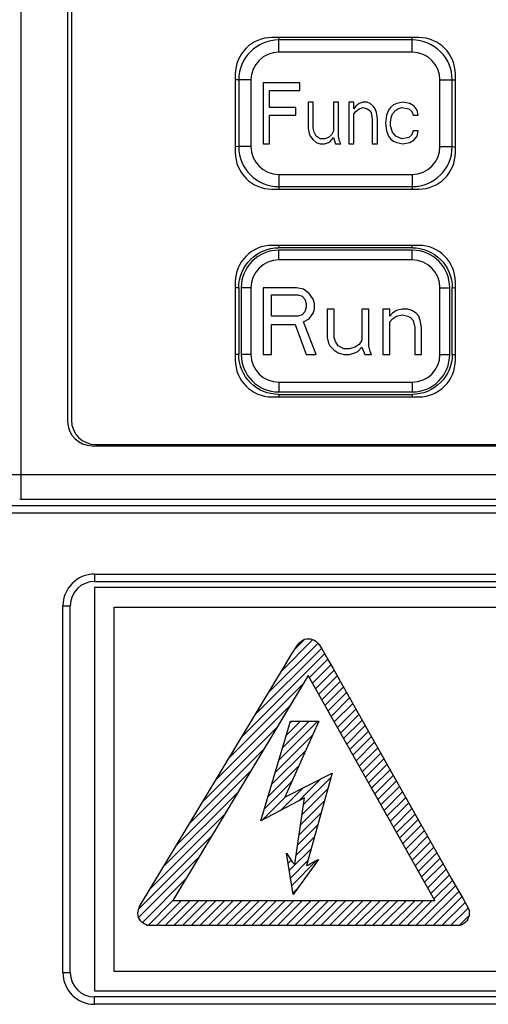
# Model space of a CAD drawing. Extents: x -841 to -216, y -127 to 601.
# Tile 27 of 201: x -594 to -575, y 154 to 194. Entities that reach past the tile are written whole.
import ezdxf

# ---------------------------------------------------------------- set-up
doc = ezdxf.new("R2010")
doc.units = 0
doc.header["$LTSCALE"] = 23.1
doc.layers.add('HEATSINK_AM_0', color=7, linetype='CONTINUOUS')

msp = doc.modelspace()

# ---------------------------------------------------------------- linework, layer by layer
at = {"layer": 'HEATSINK_AM_0', "color": 7}
for p, q in [((-593.726, 174.208), (-593.726, 223.79)), ((-591.826, 220.601), (-591.826, 177.398)), ((-591.67, 220.549), (-591.67, 177.449)), ((-577.47, 193.099), (-583.47, 193.099)), ((-583.192, 193), (-583.196, 193.099)), ((-577.737, 193), (-583.192, 193)), ((-583.192, 192.5), (-583.192, 193)), ((-577.737, 193), (-577.734, 193.099)), ((-577.737, 192.5), (-577.737, 193)), ((-577.737, 192.5), (-583.192, 192.5)), ((-584.97, 191.599), (-584.97, 188.399)), ((-584.328, 191.364), (-584.828, 191.364)), ((-584.828, 191.364), (-584.828, 188.637)), ((-584.328, 191.364), (-584.328, 188.637)), ((-576.601, 191.364), (-576.101, 191.364)), ((-576.601, 188.637), (-576.601, 191.364)), ((-576.101, 191.364), (-575.999, 191.368)), ((-576.101, 188.637), (-576.101, 191.364)), ((-575.999, 191.368), (-575.97, 191.37)), ((-575.97, 188.399), (-575.97, 191.599)), ((-582.328, 191.25), (-583.828, 191.25)), ((-583.828, 191.25), (-583.828, 188.75)), ((-582.328, 190.931), (-582.328, 191.25)), ((-583.578, 190.931), (-582.328, 190.931)), ((-583.578, 190.24), (-583.578, 190.931)), ((-582.495, 190.24), (-583.578, 190.24)), ((-582.495, 189.92), (-582.495, 190.24)), ((-581.786, 190.452), (-581.995, 190.452)), ((-581.995, 190.452), (-581.995, 189.389)), ((-581.786, 189.389), (-581.786, 190.452)), ((-580.745, 190.452), (-580.953, 190.452)), ((-580.953, 190.452), (-580.953, 189.282)), ((-580.745, 189.069), (-580.745, 190.452)), ((-580.12, 190.452), (-580.328, 190.452)), ((-580.328, 190.452), (-580.328, 188.75)), ((-580.12, 190.186), (-580.12, 190.452)), ((-580.036, 190.293), (-580.12, 190.186)), ((-579.911, 190.399), (-580.036, 190.293)), ((-580.036, 190.08), (-579.911, 190.186)), ((-579.745, 190.452), (-579.911, 190.399)), ((-579.911, 190.186), (-579.745, 190.24)), ((-579.578, 190.452), (-579.745, 190.452)), ((-579.745, 190.24), (-579.578, 190.186)), ((-579.453, 190.399), (-579.578, 190.452)), ((-579.578, 190.186), (-579.495, 190.133)), ((-579.495, 190.133), (-579.411, 190.027)), ((-579.328, 190.293), (-579.453, 190.399)), ((-579.245, 190.186), (-579.328, 190.293)), ((-579.203, 190.027), (-579.245, 190.186)), ((-578.703, 190.133), (-578.786, 189.92)), ((-578.62, 190.24), (-578.703, 190.133)), ((-578.495, 190.346), (-578.62, 190.24)), ((-578.536, 189.974), (-578.411, 190.133)), ((-578.37, 190.399), (-578.495, 190.346)), ((-578.411, 190.133), (-578.328, 190.186)), ((-578.12, 190.452), (-578.37, 190.399)), ((-578.328, 190.186), (-578.161, 190.24)), ((-578.161, 190.24), (-577.87, 190.186)), ((-577.828, 190.399), (-578.12, 190.452)), ((-577.87, 190.186), (-577.745, 190.08)), ((-577.661, 190.293), (-577.828, 190.399)), ((-577.536, 190.133), (-577.661, 190.293)), ((-577.495, 189.92), (-577.536, 190.133)), ((-583.578, 189.92), (-582.495, 189.92)), ((-583.578, 188.75), (-583.578, 189.92)), ((-580.12, 189.974), (-580.036, 190.08)), ((-580.12, 188.75), (-580.12, 189.974)), ((-579.411, 190.027), (-579.37, 189.761)), ((-579.37, 189.761), (-579.37, 188.75)), ((-579.161, 189.761), (-579.203, 190.027)), ((-579.161, 188.75), (-579.161, 189.761)), ((-578.786, 189.92), (-578.828, 189.601)), ((-578.62, 189.655), (-578.578, 189.867)), ((-578.578, 189.867), (-578.536, 189.974)), ((-577.745, 190.08), (-577.703, 189.92)), ((-577.703, 189.92), (-577.495, 189.92)), ((-581.995, 189.389), (-581.953, 189.176)), ((-581.745, 189.229), (-581.786, 189.389)), ((-578.828, 189.601), (-578.786, 189.282)), ((-578.62, 189.495), (-578.62, 189.655)), ((-578.536, 189.229), (-578.62, 189.495)), ((-581.953, 189.176), (-581.911, 189.069)), ((-581.911, 189.069), (-581.786, 188.91)), ((-581.661, 189.069), (-581.745, 189.229)), ((-581.495, 188.963), (-581.661, 189.069)), ((-581.328, 188.963), (-581.495, 188.963)), ((-581.161, 189.016), (-581.328, 188.963)), ((-581.036, 189.123), (-581.161, 189.016)), ((-581.078, 188.857), (-580.953, 189.016)), ((-580.953, 189.282), (-581.036, 189.123)), ((-580.953, 189.016), (-580.87, 188.75)), ((-580.703, 188.857), (-580.745, 189.069)), ((-578.786, 189.282), (-578.703, 189.069)), ((-578.703, 189.069), (-578.62, 188.963)), ((-578.62, 188.963), (-578.495, 188.857)), ((-578.411, 189.069), (-578.536, 189.229)), ((-578.161, 188.963), (-578.411, 189.069)), ((-577.87, 189.016), (-578.161, 188.963)), ((-577.745, 189.123), (-577.87, 189.016)), ((-577.703, 189.282), (-577.745, 189.123)), ((-577.495, 189.282), (-577.703, 189.282)), ((-577.661, 188.91), (-577.536, 189.069)), ((-577.536, 189.069), (-577.495, 189.282)), ((-584.929, 188.632), (-584.97, 188.63)), ((-584.828, 188.637), (-584.929, 188.632)), ((-584.328, 188.637), (-584.828, 188.637)), ((-583.828, 188.75), (-583.578, 188.75)), ((-581.786, 188.91), (-581.661, 188.803)), ((-581.661, 188.803), (-581.495, 188.75)), ((-581.495, 188.75), (-581.328, 188.75)), ((-581.328, 188.75), (-581.161, 188.803)), ((-581.161, 188.803), (-581.078, 188.857)), ((-580.87, 188.75), (-580.661, 188.75)), ((-580.661, 188.75), (-580.703, 188.857)), ((-580.328, 188.75), (-580.12, 188.75)), ((-579.37, 188.75), (-579.161, 188.75)), ((-578.495, 188.857), (-578.37, 188.803)), ((-578.37, 188.803), (-578.12, 188.75)), ((-578.12, 188.75), (-577.828, 188.803)), ((-577.828, 188.803), (-577.661, 188.91)), ((-576.601, 188.637), (-576.101, 188.637)), ((-583.192, 187.5), (-577.737, 187.5)), ((-583.192, 187.5), (-583.192, 187)), ((-577.737, 187.5), (-577.737, 187)), ((-583.192, 187), (-583.194, 186.899)), ((-583.192, 187), (-577.737, 187)), ((-577.737, 187), (-577.732, 186.899)), ((-583.47, 186.899), (-577.47, 186.899)), ((-577.47, 184.599), (-583.47, 184.599)), ((-583.192, 184.5), (-583.196, 184.599)), ((-577.735, 184.5), (-583.195, 184.5)), ((-577.737, 184.5), (-577.734, 184.599)), ((-577.737, 184.4), (-583.192, 184.4)), ((-583.192, 184), (-583.192, 184.4)), ((-577.737, 184), (-577.737, 184.4)), ((-577.737, 184), (-583.192, 184)), ((-584.97, 183.099), (-584.97, 179.899)), ((-575.97, 179.899), (-575.97, 183.099)), ((-584.828, 182.865), (-584.828, 180.133)), ((-584.328, 182.864), (-584.728, 182.864)), ((-584.728, 182.864), (-584.728, 180.137)), ((-584.328, 182.864), (-584.328, 180.137)), ((-582.464, 182.864), (-583.828, 182.864)), ((-583.828, 182.864), (-583.828, 180.137)), ((-583.487, 182.574), (-582.407, 182.574)), ((-583.487, 181.703), (-583.487, 182.574)), ((-582.18, 182.806), (-582.464, 182.864)), ((-582.407, 182.574), (-582.237, 182.516)), ((-582.237, 182.516), (-582.123, 182.4)), ((-581.953, 182.632), (-582.18, 182.806)), ((-581.782, 182.4), (-581.953, 182.632)), ((-576.601, 182.864), (-576.201, 182.864)), ((-576.601, 180.137), (-576.601, 182.864)), ((-576.201, 180.137), (-576.201, 182.864)), ((-576.101, 182.864), (-575.999, 182.868)), ((-576.101, 180.135), (-576.101, 182.868)), ((-575.999, 182.868), (-575.97, 182.87)), ((-582.123, 182.4), (-582.067, 182.226)), ((-582.067, 182.226), (-582.067, 182.052)), ((-581.726, 182.226), (-581.782, 182.4)), ((-581.726, 181.993), (-581.726, 182.226)), ((-582.407, 181.703), (-583.487, 181.703)), ((-582.237, 181.761), (-582.407, 181.703)), ((-582.123, 181.877), (-582.237, 181.761)), ((-582.067, 182.052), (-582.123, 181.877)), ((-581.953, 181.587), (-581.782, 181.819)), ((-581.782, 181.819), (-581.726, 181.993)), ((-580.93, 181.993), (-581.214, 181.993)), ((-581.214, 181.993), (-581.214, 180.833)), ((-580.93, 180.833), (-580.93, 181.993)), ((-579.51, 181.993), (-579.794, 181.993)), ((-579.794, 181.993), (-579.794, 180.717)), ((-579.51, 180.485), (-579.51, 181.993)), ((-578.657, 181.993), (-578.942, 181.993)), ((-578.942, 181.993), (-578.942, 180.137)), ((-578.657, 181.703), (-578.657, 181.993)), ((-578.544, 181.819), (-578.657, 181.703)), ((-578.373, 181.935), (-578.544, 181.819)), ((-578.544, 181.587), (-578.373, 181.703)), ((-578.146, 181.993), (-578.373, 181.935)), ((-578.373, 181.703), (-578.146, 181.761)), ((-577.919, 181.993), (-578.146, 181.993)), ((-578.146, 181.761), (-577.919, 181.703)), ((-577.748, 181.935), (-577.919, 181.993)), ((-577.919, 181.703), (-577.805, 181.645)), ((-577.578, 181.819), (-577.748, 181.935)), ((-577.464, 181.703), (-577.578, 181.819)), ((-577.407, 181.529), (-577.464, 181.703)), ((-583.487, 181.355), (-582.521, 181.355)), ((-583.487, 180.137), (-583.487, 181.355)), ((-582.521, 181.355), (-582.067, 180.137)), ((-582.18, 181.471), (-581.953, 181.587)), ((-581.669, 180.137), (-582.18, 181.471)), ((-578.657, 181.471), (-578.544, 181.587)), ((-578.657, 180.137), (-578.657, 181.471)), ((-577.805, 181.645), (-577.692, 181.529)), ((-577.692, 181.529), (-577.635, 181.239)), ((-577.351, 181.239), (-577.407, 181.529)), ((-577.635, 181.239), (-577.635, 180.137)), ((-577.351, 180.137), (-577.351, 181.239)), ((-581.214, 180.833), (-581.157, 180.601)), ((-581.157, 180.601), (-581.101, 180.485)), ((-581.101, 180.485), (-580.93, 180.311)), ((-580.873, 180.659), (-580.93, 180.833)), ((-580.76, 180.485), (-580.873, 180.659)), ((-580.532, 180.369), (-580.76, 180.485)), ((-579.907, 180.543), (-580.078, 180.427)), ((-579.794, 180.717), (-579.907, 180.543)), ((-579.453, 180.253), (-579.51, 180.485)), ((-584.929, 180.132), (-584.97, 180.13)), ((-584.828, 180.137), (-584.929, 180.132)), ((-584.328, 180.137), (-584.728, 180.137)), ((-583.828, 180.137), (-583.487, 180.137)), ((-582.067, 180.137), (-581.669, 180.137)), ((-580.93, 180.311), (-580.76, 180.195)), ((-580.76, 180.195), (-580.532, 180.137)), ((-580.305, 180.369), (-580.532, 180.369)), ((-580.532, 180.137), (-580.305, 180.137)), ((-580.078, 180.427), (-580.305, 180.369)), ((-580.305, 180.137), (-580.078, 180.195)), ((-580.078, 180.195), (-579.964, 180.253)), ((-579.964, 180.253), (-579.794, 180.427)), ((-579.794, 180.427), (-579.68, 180.137)), ((-579.68, 180.137), (-579.396, 180.137)), ((-579.396, 180.137), (-579.453, 180.253)), ((-578.942, 180.137), (-578.657, 180.137)), ((-577.635, 180.137), (-577.351, 180.137)), ((-576.601, 180.137), (-576.201, 180.137)), ((-583.192, 179), (-577.737, 179)), ((-583.192, 179), (-583.192, 178.6)), ((-577.737, 179), (-577.737, 178.6)), ((-583.192, 178.5), (-583.194, 178.399)), ((-583.193, 178.5), (-577.733, 178.5)), ((-583.192, 178.6), (-577.737, 178.6)), ((-577.737, 178.5), (-577.732, 178.399)), ((-583.47, 178.399), (-577.47, 178.399)), ((-590.67, 176.449), (-521.77, 176.449)), ((-590.826, 176.398), (-521.613, 176.398)), ((-517.723, 175.208), (-594.716, 175.208)), ((-593.726, 174.208), (-593.782, 174.21)), ((-518.713, 174.208), (-593.726, 174.208)), ((-516.111, 173.64), (-596.329, 173.64)), ((-516.911, 173.94), (-595.529, 173.94)), ((-590.72, 171.149), (-521.72, 171.149)), ((-590.72, 171.149), (-590.72, 170.849)), ((-590.72, 170.849), (-521.72, 170.849)), ((-521.22, 170.599), (-590.72, 170.599)), ((-590.72, 170.599), (-590.72, 154.099)), ((-592.02, 169.849), (-591.72, 169.849)), ((-592.02, 154.849), (-592.02, 169.849)), ((-591.72, 154.849), (-591.72, 169.849)), ((-589.921, 169.798), (-574.148, 169.798)), ((-589.921, 154.897), (-589.921, 169.798)), ((-583.083, 167.182), (-581.796, 168.469)), ((-582.508, 168.111), (-582.144, 168.475)), ((-582.34, 168.34), (-582.269, 168.407)), ((-582.269, 168.407), (-582.202, 168.453)), ((-582.202, 168.453), (-582.168, 168.47)), ((-582.168, 168.47), (-582.133, 168.483)), ((-582.133, 168.483), (-582.06, 168.501)), ((-582.06, 168.501), (-581.974, 168.507)), ((-581.974, 168.507), (-581.89, 168.5)), ((-581.89, 168.5), (-581.85, 168.491)), ((-581.85, 168.491), (-581.813, 168.48)), ((-581.813, 168.48), (-581.742, 168.447)), ((-581.742, 168.447), (-581.674, 168.399)), ((-581.674, 168.399), (-581.605, 168.334)), ((-584.156, 165.402), (-581.449, 168.109)), ((-583.62, 166.292), (-581.601, 168.31)), ((-582.68, 167.852), (-582.527, 168.093)), ((-582.527, 168.093), (-582.422, 168.242)), ((-582.422, 168.242), (-582.34, 168.34)), ((-581.605, 168.334), (-581.532, 168.245)), ((-581.532, 168.245), (-581.448, 168.12)), ((-581.448, 168.12), (-581.338, 167.933)), ((-584.693, 164.512), (-581.318, 167.886)), ((-582.999, 167.321), (-582.68, 167.852)), ((-581.943, 166.908), (-581.188, 167.663)), ((-581.338, 167.933), (-581.144, 167.582)), ((-581.144, 167.582), (-580.969, 167.281)), ((-584.474, 164.874), (-582.999, 167.321)), ((-581.816, 166.682), (-581.059, 167.438)), ((-581.688, 166.456), (-580.931, 167.213)), ((-580.969, 167.281), (-580.433, 166.328)), ((-581.994, 166.999), (-587.522, 157.794)), ((-576.809, 157.794), (-581.994, 166.999)), ((-581.561, 166.229), (-580.804, 166.986)), ((-585.23, 163.621), (-582.209, 166.642)), ((-581.434, 166.003), (-580.677, 166.76)), ((-581.306, 165.777), (-580.549, 166.534)), ((-581.179, 165.551), (-580.422, 166.308)), ((-581.051, 165.325), (-580.294, 166.082)), ((-580.433, 166.328), (-576.128, 158.687)), ((-585.766, 162.731), (-582.74, 165.758)), ((-580.924, 165.099), (-580.167, 165.856)), ((-580.797, 164.873), (-580.04, 165.629)), ((-580.669, 164.646), (-579.912, 165.403)), ((-580.542, 164.42), (-579.785, 165.177)), ((-588.889, 157.552), (-584.474, 164.874)), ((-586.303, 161.841), (-583.271, 164.873)), ((-583.924, 161.054), (-582.718, 165.135)), ((-583.19, 163.54), (-581.595, 165.135)), ((-583.041, 164.042), (-581.949, 165.135)), ((-581.553, 165.135), (-582.939, 162.019)), ((-582.893, 164.544), (-582.302, 165.135)), ((-582.745, 165.046), (-582.656, 165.135)), ((-582.718, 165.135), (-581.553, 165.135)), ((-580.414, 164.194), (-579.657, 164.951)), ((-583.338, 163.038), (-581.802, 164.574)), ((-580.287, 163.968), (-579.53, 164.725)), ((-580.16, 163.742), (-579.403, 164.499)), ((-586.84, 160.95), (-583.803, 163.988)), ((-580.032, 163.516), (-579.275, 164.272)), ((-579.905, 163.289), (-579.148, 164.046)), ((-583.486, 162.536), (-582.086, 163.937)), ((-579.777, 163.063), (-579.02, 163.82)), ((-579.65, 162.837), (-578.893, 163.594)), ((-583.635, 162.034), (-582.369, 163.3)), ((-579.523, 162.611), (-578.766, 163.368)), ((-579.395, 162.385), (-578.638, 163.142)), ((-587.377, 160.06), (-584.334, 163.103)), ((-582.939, 162.019), (-581.01, 163.004)), ((-582.39, 161.864), (-581.502, 162.753)), ((-582.176, 161.725), (-581.053, 162.848)), ((-581.01, 163.004), (-582.055, 159.225)), ((-579.268, 162.159), (-578.511, 162.916)), ((-583.783, 161.533), (-582.653, 162.662)), ((-583.14, 161.469), (-582.224, 162.384)), ((-582.238, 161.31), (-581.188, 162.36)), ((-579.14, 161.933), (-578.383, 162.689)), ((-579.013, 161.706), (-578.256, 162.463)), ((-587.913, 159.17), (-584.865, 162.218)), ((-582.135, 161.999), (-583.924, 161.054)), ((-583.889, 161.073), (-582.937, 162.025)), ((-582.537, 159.286), (-582.135, 161.999)), ((-578.886, 161.48), (-578.129, 162.237)), ((-578.758, 161.254), (-578.001, 162.011)), ((-582.299, 160.895), (-581.323, 161.871)), ((-578.631, 161.028), (-577.874, 161.785)), ((-578.503, 160.802), (-577.746, 161.559)), ((-588.45, 158.28), (-585.396, 161.333)), ((-582.361, 160.48), (-581.458, 161.382)), ((-578.376, 160.576), (-577.619, 161.333)), ((-582.422, 160.065), (-581.594, 160.893)), ((-578.249, 160.349), (-577.491, 161.107)), ((-578.121, 160.123), (-577.364, 160.88)), ((-588.914, 157.462), (-585.928, 160.448)), ((-582.483, 159.65), (-581.729, 160.405)), ((-577.994, 159.897), (-577.237, 160.654)), ((-577.866, 159.671), (-577.109, 160.428)), ((-577.739, 159.445), (-576.982, 160.202)), ((-577.612, 159.219), (-576.854, 159.976)), ((-588.909, 157.114), (-586.459, 159.564)), ((-582.879, 159.728), (-582.817, 159.645)), ((-582.598, 158.04), (-582.879, 159.728)), ((-582.862, 159.625), (-582.83, 159.657)), ((-582.817, 159.645), (-582.765, 159.568)), ((-582.765, 159.568), (-582.718, 159.489)), ((-582.761, 159.019), (-581.864, 159.916)), ((-577.484, 158.992), (-576.727, 159.75)), ((-577.357, 158.766), (-576.599, 159.524)), ((-582.812, 159.322), (-582.689, 159.444)), ((-582.718, 159.489), (-582.71, 159.476)), ((-582.71, 159.476), (-582.675, 159.417)), ((-582.71, 158.716), (-581.999, 159.427)), ((-582.675, 159.417), (-582.647, 159.377)), ((-582.66, 158.413), (-581.63, 159.443)), ((-582.647, 159.377), (-582.617, 159.345)), ((-582.617, 159.345), (-582.582, 159.315)), ((-581.573, 159.467), (-582.598, 158.04)), ((-582.582, 159.315), (-582.537, 159.286)), ((-582.055, 159.225), (-582.026, 159.234)), ((-582.026, 159.234), (-581.982, 159.254)), ((-581.982, 159.254), (-581.914, 159.29)), ((-581.914, 159.29), (-581.814, 159.348)), ((-581.814, 159.348), (-581.717, 159.404)), ((-581.717, 159.404), (-581.651, 159.438)), ((-581.651, 159.438), (-581.605, 159.458)), ((-581.605, 159.458), (-581.573, 159.467)), ((-577.229, 158.54), (-576.472, 159.298)), ((-577.102, 158.314), (-576.344, 159.072)), ((-576.975, 158.088), (-576.217, 158.846)), ((-588.767, 156.902), (-586.99, 158.679)), ((-582.609, 158.11), (-582.389, 158.331)), ((-577.587, 156.769), (-575.962, 158.393)), ((-576.847, 157.862), (-576.089, 158.62)), ((-576.128, 158.687), (-575.884, 158.256)), ((-577.233, 156.769), (-575.833, 158.169)), ((-576.88, 156.769), (-575.701, 157.947)), ((-575.884, 158.256), (-575.669, 157.891)), ((-588.895, 157.496), (-588.889, 157.552)), ((-588.536, 156.779), (-587.522, 157.794)), ((-588.193, 156.769), (-587.168, 157.794)), ((-587.84, 156.769), (-586.815, 157.794)), ((-587.522, 157.794), (-576.809, 157.794)), ((-587.486, 156.769), (-586.461, 157.794)), ((-587.133, 156.769), (-586.108, 157.794)), ((-586.779, 156.769), (-585.754, 157.794)), ((-586.426, 156.769), (-585.401, 157.794)), ((-586.072, 156.769), (-585.047, 157.794)), ((-585.719, 156.769), (-584.693, 157.794)), ((-585.365, 156.769), (-584.34, 157.794)), ((-585.011, 156.769), (-583.986, 157.794)), ((-584.658, 156.769), (-583.633, 157.794)), ((-584.304, 156.769), (-583.279, 157.794)), ((-583.951, 156.769), (-582.926, 157.794)), ((-583.597, 156.769), (-582.572, 157.794)), ((-583.244, 156.769), (-582.219, 157.794)), ((-582.89, 156.769), (-581.865, 157.794)), ((-582.537, 156.769), (-581.511, 157.794)), ((-582.183, 156.769), (-581.158, 157.794)), ((-581.829, 156.769), (-580.804, 157.794)), ((-581.476, 156.769), (-580.451, 157.794)), ((-581.122, 156.769), (-580.097, 157.794)), ((-580.769, 156.769), (-579.744, 157.794)), ((-580.415, 156.769), (-579.39, 157.794)), ((-580.062, 156.769), (-579.037, 157.794)), ((-579.708, 156.769), (-578.683, 157.794)), ((-579.355, 156.769), (-578.33, 157.794)), ((-579.001, 156.769), (-577.976, 157.794)), ((-578.648, 156.769), (-577.622, 157.794)), ((-578.294, 156.769), (-577.269, 157.794)), ((-577.94, 156.769), (-576.915, 157.794)), ((-576.526, 156.769), (-575.577, 157.717)), ((-575.669, 157.891), (-575.512, 157.613)), ((-575.512, 157.613), (-575.441, 157.469)), ((-588.949, 157.271), (-588.943, 157.355)), ((-588.942, 157.186), (-588.949, 157.271)), ((-588.943, 157.355), (-588.927, 157.413)), ((-588.922, 157.107), (-588.942, 157.186)), ((-588.927, 157.413), (-588.911, 157.45)), ((-588.89, 157.034), (-588.922, 157.107)), ((-588.911, 157.45), (-588.895, 157.496)), ((-576.173, 156.769), (-575.454, 157.487)), ((-575.805, 156.782), (-575.432, 157.155)), ((-575.429, 157.11), (-575.462, 157.035)), ((-575.441, 157.469), (-575.411, 157.385)), ((-575.409, 157.188), (-575.429, 157.11)), ((-575.411, 157.385), (-575.402, 157.326)), ((-575.402, 157.271), (-575.409, 157.188)), ((-575.402, 157.326), (-575.402, 157.271)), ((-588.845, 156.967), (-588.89, 157.034)), ((-588.788, 156.905), (-588.845, 156.967)), ((-588.721, 156.851), (-588.788, 156.905)), ((-588.646, 156.808), (-588.721, 156.851)), ((-588.57, 156.779), (-588.646, 156.808)), ((-588.558, 156.776), (-588.57, 156.779)), ((-588.507, 156.769), (-588.558, 156.776)), ((-575.844, 156.769), (-588.507, 156.769)), ((-575.788, 156.776), (-575.844, 156.769)), ((-575.719, 156.799), (-575.788, 156.776)), ((-575.709, 156.804), (-575.719, 156.799)), ((-575.635, 156.846), (-575.709, 156.804)), ((-575.566, 156.902), (-575.635, 156.846)), ((-575.508, 156.965), (-575.566, 156.902)), ((-575.462, 157.035), (-575.508, 156.965)), ((-592.02, 154.849), (-591.72, 154.849)), ((-522.104, 154.897), (-589.921, 154.897)), ((-590.72, 154.099), (-521.22, 154.099)), ((-521.72, 153.849), (-590.72, 153.849)), ((-590.72, 153.549), (-590.72, 153.849)), ((-521.72, 153.549), (-590.72, 153.549))]:
    msp.add_line(p, q, dxfattribs=at)
for points in [[(-584.828, 191.364), (-584.929, 191.367), (-584.97, 191.368)], [(-576.101, 188.637), (-575.999, 188.634), (-575.97, 188.633)], [(-584.828, 182.865), (-584.82, 183.025), (-584.796, 183.182), (-584.758, 183.337), (-584.704, 183.488), (-584.636, 183.633), (-584.553, 183.771), (-584.458, 183.9), (-584.351, 184.019), (-584.232, 184.127), (-584.102, 184.223), (-583.964, 184.306), (-583.819, 184.375), (-583.667, 184.429), (-583.511, 184.469), (-583.354, 184.492), (-583.195, 184.5)], [(-577.735, 184.5), (-577.576, 184.492), (-577.419, 184.469), (-577.264, 184.43), (-577.113, 184.376), (-576.968, 184.308), (-576.83, 184.226), (-576.701, 184.13), (-576.582, 184.023), (-576.474, 183.904), (-576.378, 183.775), (-576.295, 183.637), (-576.226, 183.491), (-576.172, 183.339), (-576.132, 183.183), (-576.109, 183.026), (-576.101, 182.868)], [(-584.828, 182.864), (-584.929, 182.867), (-584.97, 182.868)], [(-583.193, 178.5), (-583.353, 178.508), (-583.51, 178.532), (-583.665, 178.571), (-583.816, 178.624), (-583.961, 178.693), (-584.098, 178.775), (-584.227, 178.87), (-584.346, 178.978), (-584.455, 179.097), (-584.551, 179.226), (-584.634, 179.364), (-584.703, 179.51), (-584.757, 179.662), (-584.796, 179.818), (-584.82, 179.974), (-584.828, 180.133)], [(-576.101, 180.135), (-576.109, 179.976), (-576.132, 179.819), (-576.171, 179.663), (-576.225, 179.512), (-576.293, 179.367), (-576.375, 179.23), (-576.47, 179.101), (-576.578, 178.982), (-576.697, 178.874), (-576.826, 178.777), (-576.964, 178.695), (-577.11, 178.625), (-577.262, 178.571), (-577.418, 178.532), (-577.575, 178.508), (-577.733, 178.5)], [(-576.1, 180.137), (-575.999, 180.134), (-575.97, 180.133)]]:
    msp.add_lwpolyline(points, dxfattribs=at)
for centre, radius, start, end in [((-583.47, 191.599), 1.5, 90, 180), ((-583.192, 191.364), 1.636, 90, 180), ((-577.737, 191.364), 1.636, 0, 90), ((-577.47, 191.599), 1.5, 0, 90), ((-583.192, 191.364), 1.136, 90, 180), ((-577.737, 191.364), 1.136, 0, 90), ((-583.192, 188.637), 1.636, 180, 270), ((-583.192, 188.637), 1.136, 180, 270), ((-577.737, 188.637), 1.636, 270, 360), ((-577.737, 188.637), 1.136, 270, 360), ((-583.47, 188.399), 1.5, 180, 270), ((-577.47, 188.399), 1.5, 270, 360), ((-583.47, 183.099), 1.5, 90, 180), ((-577.47, 183.099), 1.5, 0, 90), ((-583.192, 182.864), 1.536, 90, 180), ((-577.737, 182.864), 1.536, 0, 90), ((-583.192, 182.864), 1.136, 90, 180), ((-577.737, 182.864), 1.136, 0, 90), ((-583.192, 180.137), 1.536, 180, 270), ((-583.192, 180.137), 1.136, 180, 270), ((-577.737, 180.137), 1.536, 270, 360), ((-577.737, 180.137), 1.136, 270, 360), ((-583.47, 179.899), 1.5, 180, 270), ((-577.47, 179.899), 1.5, 270, 360), ((-590.826, 177.398), 1, 180, 270), ((-590.67, 177.449), 1, 180, 270), ((-590.72, 169.849), 1.3, 90, 180), ((-590.72, 169.849), 1, 90, 180), ((-590.72, 154.849), 1.3, 180, 270), ((-590.72, 154.849), 1, 180, 270)]:
    msp.add_arc(centre, radius, start, end, dxfattribs=at)

doc.saveas('drawing.dxf')
